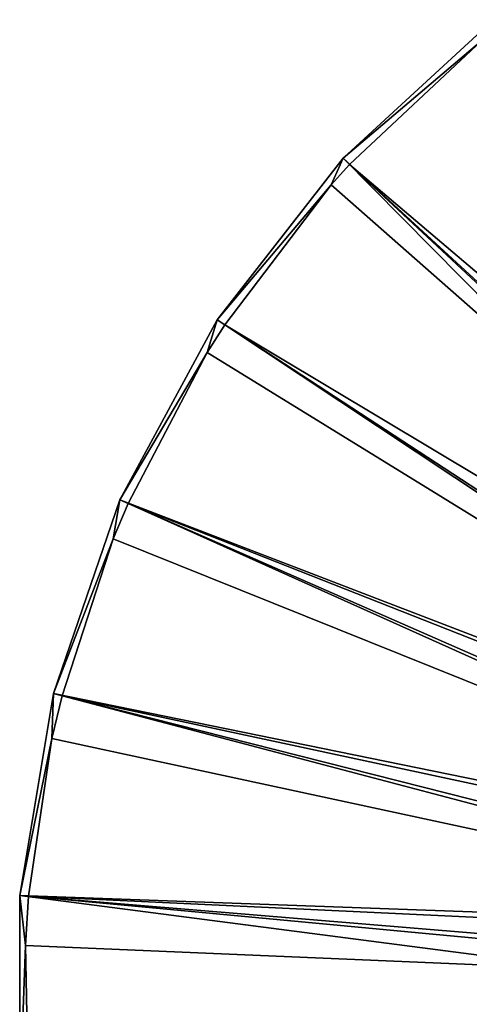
# Model space of a CAD drawing. Header units: millimetres. Extents: x 1 to 171, y -85 to 85.
# Tile 13 of 24: x 1 to 32, y 0 to 67. Entities that reach past the tile are written whole.
import ezdxf

# ---------------------------------------------------------------- set-up
doc = ezdxf.new("R2010")
doc.units = ezdxf.units.MM
doc.header["$LTSCALE"] = 25.4
doc.layers.get('0').update_dxf_attribs({"true_color": 0xff5454})

# ---------------------------------------------------------------- blocks, each defined once
blk = doc.blocks.new('CAMELEON-HERMANOS-A-8034.STL')
at = {"color": 250, "true_color": 0x262626}
mesh = blk.add_polyface(dxfattribs=at)
corners = [(33.814, 67.231, 0.519), (33.005, 65.808, 0.005), (23.462, 57.701, 0.519)]
mesh.append_faces([[corners[k] for k in face] for face in [(0, 1, 2)]], dxfattribs={"color": 250})
mesh = blk.add_polyface(dxfattribs=at)
corners = [(72.265, 12.774, 79.572), (33.814, 67.231, 0.519), (23.462, 57.701, 0.519), (74.557, 14.884, 79.572)]
mesh.append_faces([[corners[k] for k in face] for face in [(0, 1, 2), (1, 0, 3)]], dxfattribs={"vtx0": -1, "color": 250})
mesh = blk.add_polyface(dxfattribs=at)
corners = [(33.005, 65.808, 0.005), (23.912, 57.286, 0.005), (23.462, 57.701, 0.519)]
mesh.append_faces([[corners[k] for k in face] for face in [(0, 1, 2)]], dxfattribs={"color": 250})
mesh = blk.add_polyface(dxfattribs=at)
corners = [(74.667, 14.211, 79.038), (23.912, 57.286, 0.005), (33.005, 65.808, 0.005)]
mesh.append_faces([[corners[k] for k in face] for face in [(0, 1, 2)]], dxfattribs={"color": 250})
mesh = blk.add_polyface(dxfattribs=at)
corners = [(23.462, 57.701, 0.519), (22.648, 55.881, 0.005), (14.819, 46.597, 0.519)]
mesh.append_faces([[corners[k] for k in face] for face in [(0, 1, 2)]], dxfattribs={"color": 250})
mesh = blk.add_polyface(dxfattribs=at)
corners = [(70.351, 10.316, 79.572), (23.462, 57.701, 0.519), (14.819, 46.597, 0.519), (72.265, 12.774, 79.572)]
mesh.append_faces([[corners[k] for k in face] for face in [(0, 1, 2), (1, 0, 3)]], dxfattribs={"vtx0": -1, "color": 250})
mesh = blk.add_polyface(dxfattribs=at)
corners = [(23.912, 57.286, 0.005), (22.648, 55.881, 0.005), (23.462, 57.701, 0.519)]
mesh.append_faces([[corners[k] for k in face] for face in [(0, 1, 2)]], dxfattribs={"color": 250})
mesh = blk.add_polyface(dxfattribs=at)
corners = [(72.43, 12.067, 79.038), (22.648, 55.881, 0.005), (23.912, 57.286, 0.005)]
mesh.append_faces([[corners[k] for k in face] for face in [(0, 1, 2)]], dxfattribs={"color": 250})
mesh = blk.add_polyface(dxfattribs=at)
corners = [(74.667, 14.211, 79.038), (72.43, 12.067, 79.038), (23.912, 57.286, 0.005)]
mesh.append_faces([[corners[k] for k in face] for face in [(0, 1, 2)]], dxfattribs={"color": 250})
mesh = blk.add_polyface(dxfattribs=at)
corners = [(22.648, 55.881, 0.005), (15.332, 46.262, 0.005), (14.819, 46.597, 0.519)]
mesh.append_faces([[corners[k] for k in face] for face in [(0, 1, 2)]], dxfattribs={"color": 250})
mesh = blk.add_polyface(dxfattribs=at)
corners = [(72.43, 12.067, 79.038), (15.332, 46.262, 0.005), (22.648, 55.881, 0.005)]
mesh.append_faces([[corners[k] for k in face] for face in [(0, 1, 2)]], dxfattribs={"color": 250})
mesh = blk.add_polyface(dxfattribs=at)
corners = [(14.819, 46.597, 0.519), (14.117, 44.347, 0.005), (8.122, 34.222, 0.519)]
mesh.append_faces([[corners[k] for k in face] for face in [(0, 1, 2)]], dxfattribs={"color": 250})
mesh = blk.add_polyface(dxfattribs=at)
corners = [(70.351, 10.316, 79.572), (8.122, 34.222, 0.519), (68.869, 7.576, 79.572), (14.819, 46.597, 0.519)]
mesh.append_faces([[corners[k] for k in face] for face in [(0, 1, 2), (1, 0, 3)]], dxfattribs={"vtx0": -1, "color": 250})
mesh = blk.add_polyface(dxfattribs=at)
corners = [(15.332, 46.262, 0.005), (14.117, 44.347, 0.005), (14.819, 46.597, 0.519)]
mesh.append_faces([[corners[k] for k in face] for face in [(0, 1, 2)]], dxfattribs={"color": 250})
mesh = blk.add_polyface(dxfattribs=at)
corners = [(15.332, 46.262, 0.005), (70.588, 9.577, 79.038), (14.117, 44.347, 0.005)]
mesh.append_faces([[corners[k] for k in face] for face in [(0, 1, 2)]], dxfattribs={"color": 250})
mesh = blk.add_polyface(dxfattribs=at)
corners = [(72.43, 12.067, 79.038), (70.588, 9.577, 79.038), (15.332, 46.262, 0.005)]
mesh.append_faces([[corners[k] for k in face] for face in [(0, 1, 2)]], dxfattribs={"color": 250})
mesh = blk.add_polyface(dxfattribs=at)
corners = [(14.117, 44.347, 0.005), (8.684, 33.976, 0.005), (8.122, 34.222, 0.519)]
mesh.append_faces([[corners[k] for k in face] for face in [(0, 1, 2)]], dxfattribs={"color": 250})
mesh = blk.add_polyface(dxfattribs=at)
corners = [(14.117, 44.347, 0.005), (70.588, 9.577, 79.038), (8.684, 33.976, 0.005)]
mesh.append_faces([[corners[k] for k in face] for face in [(0, 1, 2)]], dxfattribs={"color": 250})
mesh = blk.add_polyface(dxfattribs=at)
corners = [(8.122, 34.222, 0.519), (7.659, 31.537, 0.005), (3.554, 20.914, 0.519)]
mesh.append_faces([[corners[k] for k in face] for face in [(0, 1, 2)]], dxfattribs={"color": 250})
mesh = blk.add_polyface(dxfattribs=at)
corners = [(68.869, 7.576, 79.572), (3.554, 20.914, 0.519), (67.857, 4.63, 79.572), (8.122, 34.222, 0.519)]
mesh.append_faces([[corners[k] for k in face] for face in [(0, 1, 2), (1, 0, 3)]], dxfattribs={"vtx0": -1, "color": 250})
mesh = blk.add_polyface(dxfattribs=at)
corners = [(8.684, 33.976, 0.005), (7.659, 31.537, 0.005), (8.122, 34.222, 0.519)]
mesh.append_faces([[corners[k] for k in face] for face in [(0, 1, 2)]], dxfattribs={"color": 250})
mesh = blk.add_polyface(dxfattribs=at)
corners = [(8.684, 33.976, 0.005), (69.193, 6.81, 79.038), (7.659, 31.537, 0.005)]
mesh.append_faces([[corners[k] for k in face] for face in [(0, 1, 2)]], dxfattribs={"color": 250})
mesh = blk.add_polyface(dxfattribs=at)
corners = [(8.684, 33.976, 0.005), (70.588, 9.577, 79.038), (69.193, 6.81, 79.038)]
mesh.append_faces([[corners[k] for k in face] for face in [(0, 1, 2)]], dxfattribs={"color": 250})
mesh = blk.add_polyface(dxfattribs=at)
corners = [(7.659, 31.537, 0.005), (4.148, 20.764, 0.005), (3.554, 20.914, 0.519)]
mesh.append_faces([[corners[k] for k in face] for face in [(0, 1, 2)]], dxfattribs={"color": 250})
mesh = blk.add_polyface(dxfattribs=at)
corners = [(7.659, 31.537, 0.005), (69.193, 6.81, 79.038), (4.148, 20.764, 0.005)]
mesh.append_faces([[corners[k] for k in face] for face in [(0, 1, 2)]], dxfattribs={"color": 250})
mesh = blk.add_polyface(dxfattribs=at)
corners = [(3.554, 20.914, 0.519), (3.458, 17.82, 0.005), (1.238, 7.035, 0.519)]
mesh.append_faces([[corners[k] for k in face] for face in [(0, 1, 2)]], dxfattribs={"color": 250})
mesh = blk.add_polyface(dxfattribs=at)
corners = [(67.857, 4.63, 79.572), (1.238, 7.035, 0.519), (67.345, 1.558, 79.572), (3.554, 20.914, 0.519)]
mesh.append_faces([[corners[k] for k in face] for face in [(0, 1, 2), (1, 0, 3)]], dxfattribs={"vtx0": -1, "color": 250})
mesh = blk.add_polyface(dxfattribs=at)
corners = [(4.148, 20.764, 0.005), (3.458, 17.82, 0.005), (3.554, 20.914, 0.519)]
mesh.append_faces([[corners[k] for k in face] for face in [(0, 1, 2)]], dxfattribs={"color": 250})
mesh = blk.add_polyface(dxfattribs=at)
corners = [(4.148, 20.764, 0.005), (68.286, 3.848, 79.038), (3.458, 17.82, 0.005)]
mesh.append_faces([[corners[k] for k in face] for face in [(0, 1, 2)]], dxfattribs={"color": 250})
mesh = blk.add_polyface(dxfattribs=at)
corners = [(4.148, 20.764, 0.005), (69.193, 6.81, 79.038), (68.286, 3.848, 79.038)]
mesh.append_faces([[corners[k] for k in face] for face in [(0, 1, 2)]], dxfattribs={"color": 250})
mesh = blk.add_polyface(dxfattribs=at)
corners = [(3.458, 17.82, 0.005), (1.848, 6.985, 0.005), (1.238, 7.035, 0.519)]
mesh.append_faces([[corners[k] for k in face] for face in [(0, 1, 2)]], dxfattribs={"color": 250})
mesh = blk.add_polyface(dxfattribs=at)
corners = [(3.458, 17.82, 0.005), (68.286, 3.848, 79.038), (1.848, 6.985, 0.005)]
mesh.append_faces([[corners[k] for k in face] for face in [(0, 1, 2)]], dxfattribs={"color": 250})
mesh = blk.add_polyface(dxfattribs=at)
corners = [(1.238, 7.035, 0.519), (1.636, 3.59, 0.005), (1.238, -7.035, 0.519)]
mesh.append_faces([[corners[k] for k in face] for face in [(0, 1, 2)]], dxfattribs={"color": 250})
mesh = blk.add_polyface(dxfattribs=at)
corners = [(1.848, 6.985, 0.005), (1.636, 3.59, 0.005), (1.238, 7.035, 0.519)]
mesh.append_faces([[corners[k] for k in face] for face in [(0, 1, 2)]], dxfattribs={"color": 250})
mesh = blk.add_polyface(dxfattribs=at)
corners = [(67.345, -1.558, 79.572), (1.238, 7.035, 0.519), (1.238, -7.035, 0.519), (67.345, 1.558, 79.572)]
mesh.append_faces([[corners[k] for k in face] for face in [(0, 1, 2), (1, 0, 3)]], dxfattribs={"vtx0": -1, "color": 250})
mesh = blk.add_polyface(dxfattribs=at)
corners = [(1.848, 6.985, 0.005), (67.893, 0.775, 79.038), (1.636, 3.59, 0.005)]
mesh.append_faces([[corners[k] for k in face] for face in [(0, 1, 2)]], dxfattribs={"color": 250})
mesh = blk.add_polyface(dxfattribs=at)
corners = [(1.848, 6.985, 0.005), (68.286, 3.848, 79.038), (67.893, 0.775, 79.038)]
mesh.append_faces([[corners[k] for k in face] for face in [(0, 1, 2)]], dxfattribs={"color": 250})
mesh = blk.add_polyface(dxfattribs=at)
corners = [(1.848, -6.985, 0.005), (1.238, -7.035, 0.519), (1.636, 3.59, 0.005)]
mesh.append_faces([[corners[k] for k in face] for face in [(0, 1, 2)]], dxfattribs={"color": 250})
mesh = blk.add_polyface(dxfattribs=at)
corners = [(1.636, 3.59, 0.005), (67.893, 0.775, 79.038), (1.848, -6.985, 0.005)]
mesh.append_faces([[corners[k] for k in face] for face in [(0, 1, 2)]], dxfattribs={"color": 250})
mesh = blk.add_polyface(dxfattribs=at)
corners = [(67.893, 0.775, 79.038), (68.024, -2.32, 79.038), (1.848, -6.985, 0.005)]
mesh.append_faces([[corners[k] for k in face] for face in [(0, 1, 2)]], dxfattribs={"color": 250})

msp = doc.modelspace()

# ---------------------------------------------------------------- block references
at = {"color": 0}
msp.add_blockref('CAMELEON-HERMANOS-A-8034.STL', (0, 0), dxfattribs=at)

doc.saveas('drawing.dxf')
